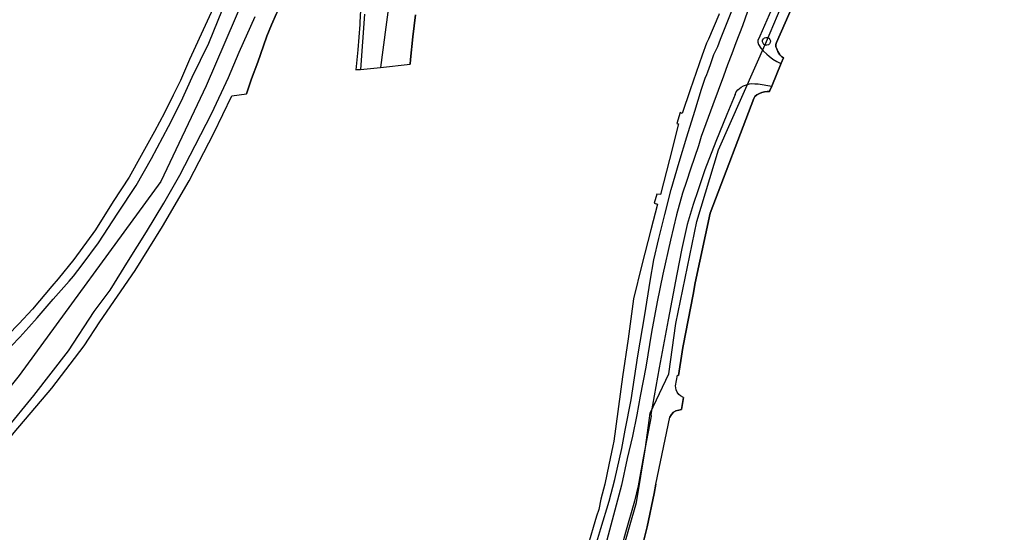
# Model space of a CAD drawing. Extents: x 166506 to 171543, y 332500 to 338212.
# Tile 119 of 139: x 169191 to 169489, y 336723 to 336878. Entities that reach past the tile are written whole.
import ezdxf

# ---------------------------------------------------------------- set-up
doc = ezdxf.new("R2010")
doc.units = 0
doc.header["$MEASUREMENT"] = 0
doc.layers.get('0').update_dxf_attribs({"color": 1, "linetype": 'CONTINUOUS'})
for name, color, linetype in [('IRISH_OS_1000S_FEATURE', 252, 'CONTINUOUS'), ('UNDERGROUND_ROUTE', 1, 'CONTINUOUS'), ('UUB', 1, 'CONTINUOUS')]:
    doc.layers.add(name, color=color, linetype=linetype)

# ---------------------------------------------------------------- blocks, each defined once
blk = doc.blocks.new('UUB_LOCATION_AC_T02')
at = {"color": 0, "linetype": 'ByBlock'}
blk.add_lwpolyline([(18862, 2286, -1), (-18862, -2286, -1), (18862, 2286)], format="xyb", close=True, dxfattribs=at)

msp = doc.modelspace()

# ---------------------------------------------------------------- linework, layer by layer
at = {"layer": 'IRISH_OS_1000S_FEATURE', "color": 9}
for points in [[(169286.855, 336987.123), (169284.384, 336972.468), (169277.953, 336945.05), (169269.798, 336914.883), (169259.28, 336885.202), (169247.767, 336858.257), (169234.044, 336829.359), (169191.268, 336770.754), (169178.481, 336754.763)], [(169449.946, 336945.465), (169448.465, 336940.473), (169431.526, 336897.698), (169419.901, 336871.321), (169419.737, 336870.702), (169419.786, 336870.032), (169420.028, 336869.36), (169420.386, 336868.59), (169420.981, 336867.632), (169421.412, 336867.134), (169422.009, 336866.727)], [(169442.606, 336938.15), (169441.201, 336934.91), (169439.248, 336929.919), (169435.081, 336920.214), (169430.596, 336910.01), (169426.984, 336901.149), (169422.936, 336891.626), (169417.721, 336879.696), (169414.865, 336873.191)], [(169421.456, 336904.089), (169419.495, 336899.622), (169415.828, 336890.946), (169411.926, 336882.7), (169409.679, 336876.354), (169407.635, 336871.189), (169406.408, 336867.861), (169405.188, 336864.582), (169403.908, 336861.19), (169400.734, 336852.476), (169397.243, 336842.874)], [(169304.721, 336896.571), (169300.325, 336863.818)], [(169378.461, 336715.366), (169380.94, 336725.021), (169382.964, 336735.061), (169383.533, 336737.915), (169387.752, 336758.146), (169388.219, 336758.986), (169388.809, 336759.608), (169389.543, 336760.037), (169390.471, 336760.253), (169391.281, 336760.481), (169391.908, 336764.064), (169390.946, 336764.624), (169390.436, 336765.024), (169389.922, 336765.647), (169389.609, 336766.426), (169389.471, 336767.623), (169390.006, 336770.799), (169390.384, 336770.731), (169391.43, 336777.877), (169391.619, 336779.17), (169391.727, 336779.72), (169394.735, 336795.187), (169395.428, 336798.751), (169399.96, 336819.788), (169413.125, 336854.353), (169413.413, 336855.015), (169414.004, 336855.473), (169414.758, 336855.943), (169415.546, 336856.252), (169416.281, 336856.452), (169417.129, 336856.513), (169417.862, 336856.494), (169417.975, 336856.773), (169418.541, 336858.169), (169421.345, 336865.088), (169422.009, 336866.727), (169421.412, 336867.134), (169420.981, 336867.632), (169420.386, 336868.59), (169420.028, 336869.36), (169419.786, 336870.032), (169419.737, 336870.702), (169419.901, 336871.321), (169431.526, 336897.698)], [(169253.363, 336889.421), (169242.722, 336866.21), (169240.017, 336859.834), (169237.821, 336855.362), (169235.19, 336850.087), (169232.121, 336844.429), (169228.08, 336837.227), (169224.456, 336830.686), (169219.656, 336823.259), (169214.282, 336814.709), (169207.76, 336805.791), (169203.081, 336799.91), (169201.136, 336797.721), (169195.29, 336790.772), (169191.142, 336786.287), (169187.963, 336783.046), (169182.292, 336777.122), (169180.653, 336775.48), (169180.086, 336774.966), (169179.451, 336774.75), (169178.417, 336774.524)], [(169189.007, 336779.732), (169191.464, 336782.274), (169194.208, 336785.304), (169196.756, 336788.149), (169201.516, 336793.75), (169206.34, 336799.173), (169207.641, 336800.746), (169209.037, 336802.481), (169210.329, 336804.148), (169215.184, 336810.753), (169221.075, 336819.727), (169226.63, 336828.158), (169231.245, 336836.324), (169236.413, 336845.973), (169240.152, 336853.514), (169243.532, 336860.854), (169248.516, 336871.162), (169252.7, 336881.326), (169255.191, 336887.434)], [(169253.363, 336889.421), (169242.722, 336866.21), (169240.017, 336859.834), (169237.821, 336855.362), (169235.19, 336850.087), (169232.121, 336844.429), (169228.08, 336837.227), (169224.456, 336830.686), (169219.656, 336823.259), (169214.282, 336814.709), (169207.76, 336805.791), (169203.081, 336799.91), (169201.136, 336797.721), (169195.29, 336790.772), (169191.142, 336786.287)], [(169363.846, 336714.4), (169366.931, 336724.498), (169369.426, 336732.792), (169371.09, 336739.342), (169373.279, 336748.695), (169374.229, 336754.16), (169376.059, 336763.351), (169378.086, 336776.664), (169380.138, 336789.056), (169381.782, 336799.266), (169382.927, 336805.673), (169384.452, 336812.142), (169386.272, 336819.372), (169388.092, 336826.863), (169390.526, 336835.217), (169392.904, 336842.851), (169395.242, 336850.605), (169397.326, 336857.197), (169398.448, 336860.523), (169398.902, 336861.646), (169399.177, 336862.487), (169400.045, 336864.672), (169401.049, 336867.678), (169402.256, 336870.105), (169403.003, 336872.369), (169405.294, 336877.822), (169409.159, 336887.804)], [(169270.592, 336884.121), (169268.969, 336880.115), (169267.487, 336876.686), (169266.046, 336873.278), (169265.002, 336870.332), (169263.289, 336865.402), (169261.436, 336860.332), (169260.609, 336857.947), (169259.904, 336855.854)], [(169294.927, 336883.983), (169294.835, 336883.293), (169294.28, 336879.905), (169294.129, 336876.752)], [(169187.147, 336754.209), (169195.655, 336764.702), (169206.148, 336778.172), (169213.958, 336790.025), (169215.744, 336792.475), (169218.723, 336796.472), (169224.314, 336805.503), (169229.707, 336814.153), (169234.98, 336822.823), (169239.794, 336831.23), (169244.465, 336840.177), (169249.452, 336850.005), (169254.493, 336860.794), (169257.652, 336868.432), (169262.513, 336879.199)], [(169189.766, 336753.533), (169201.124, 336766.896), (169210.857, 336779.676), (169215.632, 336786.948), (169226.252, 336802.439), (169234.549, 336815.734), (169242.611, 336829.491), (169250.021, 336843.976), (169255.437, 336855.18), (169259.904, 336855.854), (169260.609, 336857.947), (169261.436, 336860.332), (169263.289, 336865.402), (169265.002, 336870.332), (169266.046, 336873.278), (169267.487, 336876.686), (169268.969, 336880.115)], [(169294.28, 336879.905), (169294.129, 336876.752), (169293.491, 336869.148), (169292.967, 336863.027), (169294.304, 336863.192), (169300.325, 336863.818), (169309.339, 336864.755), (169309.429, 336866.175), (169310.136, 336873.06), (169310.944, 336879.677)], [(169295.592, 336879.881), (169294.304, 336863.192)], [(169310.944, 336879.677), (169310.136, 336873.06)], [(169402.515, 336879.645), (169399.421, 336872.308), (169398.979, 336871.498), (169398.787, 336871.163), (169397.449, 336867.457), (169393.901, 336857.013), (169391.508, 336849.918), (169390.87, 336850.144), (169389.817, 336846.876), (169390.375, 336846.749), (169387.604, 336835.937), (169384.875, 336825.385), (169383.836, 336825.536), (169383.008, 336822.784), (169383.985, 336822.474), (169381.985, 336814.734), (169379.303, 336804.117), (169376.807, 336793.866), (169375.146, 336781.821), (169373.487, 336770.36), (169370.798, 336750.87), (169370.552, 336749.469), (169369.272, 336743.682), (169368.072, 336737.854), (169366.926, 336733.366), (169366.314, 336730.272), (169365.613, 336728.199), (169364.538, 336724.81), (169363.187, 336719.924)], [(169402.628, 336879.931), (169402.515, 336879.645), (169399.421, 336872.308)], [(169294.129, 336876.752), (169293.491, 336869.148)], [(169310.136, 336873.06), (169309.429, 336866.175)], [(169414.865, 336873.191), (169414.297, 336871.974), (169414.295, 336871.414), (169414.499, 336870.671), (169415.238, 336869.632), (169415.95, 336868.851), (169417.036, 336867.755), (169417.698, 336867.161), (169418.853, 336866.291), (169420.037, 336865.608), (169420.896, 336865.223), (169421.345, 336865.088)], [(169398.979, 336871.498), (169398.787, 336871.163), (169397.449, 336867.457)], [(169399.421, 336872.308), (169398.979, 336871.498)], [(169293.491, 336869.148), (169292.967, 336863.027)], [(169397.449, 336867.457), (169393.901, 336857.013)], [(169422.009, 336866.727), (169421.345, 336865.088)], [(169294.304, 336863.192), (169300.325, 336863.818)], [(169300.325, 336863.818), (169309.339, 336864.755)], [(169309.429, 336866.175), (169309.339, 336864.755)], [(169421.345, 336865.088), (169418.541, 336858.169)], [(169294.304, 336863.192), (169292.967, 336863.027)], [(169407.42, 336855.585), (169407.779, 336856.419), (169408.236, 336857.039), (169408.733, 336857.445), (169409.269, 336857.82), (169410.001, 336858.212), (169410.602, 336858.458), (169411.218, 336858.667), (169411.747, 336858.831), (169412.464, 336858.908), (169413.433, 336858.873), (169414.355, 336858.787), (169418.541, 336858.169)], [(169418.541, 336858.169), (169417.975, 336856.773)], [(169177.09, 336737.944), (169181.702, 336743.475), (169189.766, 336753.533), (169201.124, 336766.896), (169210.857, 336779.676), (169215.632, 336786.948), (169226.252, 336802.439), (169234.549, 336815.734), (169242.611, 336829.491), (169250.021, 336843.976), (169255.437, 336855.18)], [(169255.437, 336855.18), (169259.904, 336855.854)], [(169407.42, 336855.585), (169404.95, 336849.535), (169401.573, 336841.438), (169398.32, 336832.82), (169396.273, 336826.808), (169394.777, 336822.379), (169392.95, 336816.309), (169391.329, 336809.099), (169389.872, 336801.371), (169387.247, 336787.535), (169384.547, 336773.019), (169382.043, 336758.964), (169382.055, 336758.435)], [(169393.901, 336857.013), (169391.508, 336849.918), (169390.87, 336850.144), (169389.817, 336846.876)], [(169417.862, 336856.494), (169417.129, 336856.513), (169416.281, 336856.452), (169415.546, 336856.252), (169414.758, 336855.943), (169414.004, 336855.473), (169413.413, 336855.015), (169413.125, 336854.353), (169399.96, 336819.788), (169395.428, 336798.751), (169394.735, 336795.187)], [(169417.975, 336856.773), (169417.862, 336856.494)], [(169389.817, 336846.876), (169390.375, 336846.749), (169387.604, 336835.937)], [(169397.243, 336842.874), (169396.38, 336840.09), (169393.998, 336833.016), (169392.757, 336829.329)], [(169387.604, 336835.937), (169384.875, 336825.385), (169383.836, 336825.536)], [(169392.757, 336829.329), (169391.578, 336825.822), (169389.774, 336819.212), (169387.975, 336811.641), (169385.591, 336801.347), (169383.877, 336792.937), (169382.207, 336783.827), (169380.485, 336773.277), (169378.733, 336764.526), (169377.744, 336758.84), (169376.439, 336752.372), (169374.816, 336745.683), (169373.14, 336737.553), (169371.141, 336730.001), (169368.279, 336719.505), (169365.851, 336709.85), (169362.556, 336698.071), (169358.319, 336682.767), (169353.866, 336666.881), (169353.286, 336664.778), (169353.022, 336663.823)], [(169383.836, 336825.536), (169383.008, 336822.784), (169383.985, 336822.474), (169381.985, 336814.734)], [(169381.985, 336814.734), (169379.303, 336804.117)], [(169379.303, 336804.117), (169376.807, 336793.866)], [(169394.735, 336795.187), (169391.727, 336779.72)], [(169376.807, 336793.866), (169375.146, 336781.821)], [(169375.146, 336781.821), (169373.487, 336770.36)], [(169391.43, 336777.877), (169390.384, 336770.731)], [(169391.727, 336779.72), (169391.619, 336779.17), (169391.43, 336777.877)], [(169373.487, 336770.36), (169370.798, 336750.87)], [(169391.908, 336764.064), (169390.946, 336764.624), (169390.436, 336765.024), (169389.922, 336765.647), (169389.609, 336766.426), (169389.471, 336767.623), (169390.006, 336770.799)], [(169390.006, 336770.799), (169390.384, 336770.731)], [(169391.908, 336764.064), (169391.281, 336760.481)], [(169391.281, 336760.481), (169390.471, 336760.253), (169389.543, 336760.037), (169388.809, 336759.608), (169388.219, 336758.986), (169387.752, 336758.146)], [(169382.055, 336758.435), (169379.792, 336746.37), (169378.141, 336737.4), (169377.107, 336732.714), (169374.398, 336723.259), (169371.539, 336712.89), (169366.74, 336696.42), (169363.148, 336684.187), (169358.981, 336669.368)], [(169383.533, 336737.915), (169387.752, 336758.146)], [(169370.798, 336750.87), (169370.552, 336749.469), (169369.272, 336743.682), (169368.072, 336737.854), (169366.926, 336733.366), (169366.314, 336730.272), (169365.613, 336728.199), (169364.538, 336724.81), (169363.187, 336719.924), (169361.096, 336713.065), (169359.146, 336706.245), (169357.26, 336699.864), (169354.612, 336691.331), (169350.976, 336680.068), (169347.603, 336669.123)], [(169383.533, 336737.915), (169382.964, 336735.061), (169380.94, 336725.021), (169378.461, 336715.366), (169375.547, 336704.316), (169374.034, 336699.231), (169364.455, 336664.409)]]:
    msp.add_lwpolyline(points, dxfattribs=at)
at = {"layer": 'UNDERGROUND_ROUTE'}
for points in [[(169416.912, 336871.662), (169424.721, 336890.1), (169443.593, 336935.652), (169447.931, 336953.223), (169450.751, 336984.676), (169454.656, 337018.732), (169456.174, 337034.133), (169462.899, 337061.464), (169471.792, 337079.902), (169482.638, 337093.134), (169488.724, 337103.498)], [(169351.403, 336616.784), (169357.694, 336630.45), (169358.561, 336638.042), (169356.175, 336645.2), (169355.958, 336653.66), (169361.164, 336674.918), (169377.65, 336732.401), (169380.253, 336748.236), (169381.772, 336759.299), (169387.411, 336771.229), (169389.581, 336786.413), (169395.871, 336817.216), (169402.379, 336838.907), (169416.912, 336871.662)]]:
    msp.add_lwpolyline(points, dxfattribs=at)

# ---------------------------------------------------------------- block references
at = {"layer": 'UUB', "xscale": 6.3e-05, "yscale": 6.3e-05, "rotation": 67.04600400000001}
msp.add_blockref('UUB_LOCATION_AC_T02', (169416.912, 336871.662), dxfattribs=at)

doc.saveas('drawing.dxf')
